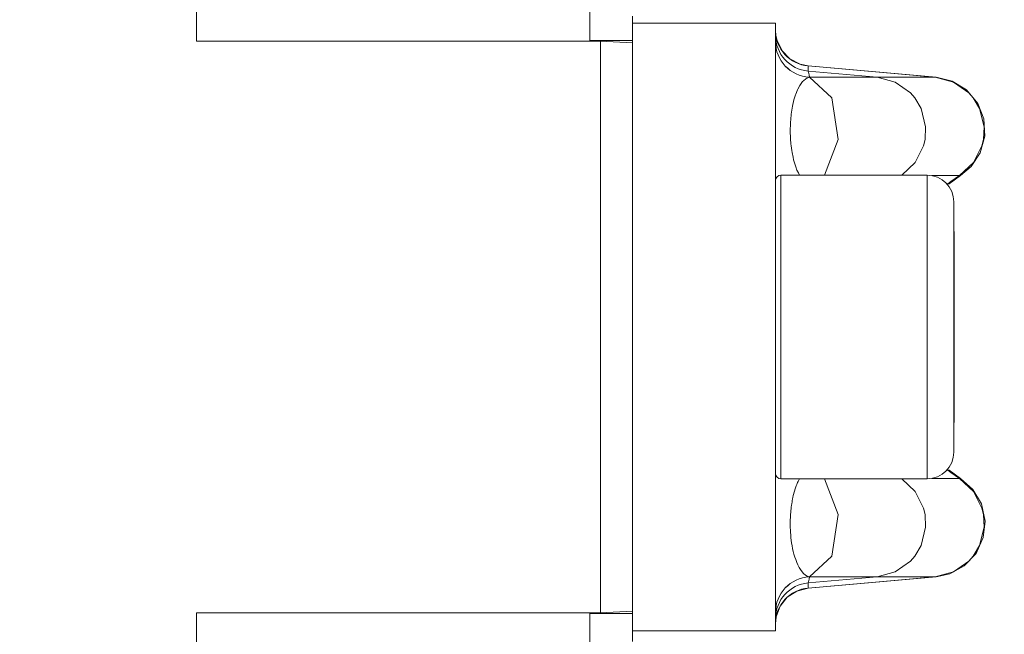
# Model space of a CAD drawing. Header units: metres. Extents: x -1.3 to 9.7, y -0.4 to 3.7.
# Tile 17 of 66: x -0.7383 to -0.7107, y 0.0908 to 0.108. Entities that reach past the tile are written whole.
import ezdxf

# ---------------------------------------------------------------- set-up
doc = ezdxf.new("R2010")
doc.units = ezdxf.units.M
doc.header["$MEASUREMENT"] = 0
doc.linetypes.add('Wipeout_Contour', pattern=[1, 0, -1])
doc.layers.add('152 - Bemaßung_ Beschriftung.Ausbau', color=7, linetype='Continuous')
doc.layers.add('Neubau_301 - Elemente.Linie', color=7, linetype='Continuous')
doc.styles.add('ERSTELLTER_STIL_1', font='txt')
doc.dimstyles.new('ERSTELLTER_STIL__2', dxfattribs={"dimtxt": 0.02, "dimasz": 0.01064, "dimexe": 0.18, "dimexo": 0.0625, "dimgap": 0, "dimtad": 1, "dimzin": 0, "dimdsep": 46, "dimtxsty": 'ERSTELLTER_STIL_1', "dimblk": 'ARROWHEAD_2', "dimblk1": 'ARROWHEAD_2', "dimblk2": 'ARROWHEAD_2', "dimcen": 0.09, "dimse1": 1, "dimse2": 1, "dimclrd": 7, "dimclre": 7, "dimclrt": 7, "dimazin": 0, "dimtfac": 1, "dimtdec": 4, "dimtmove": 0, "dimatfit": 3, "dimfxl": 1, "dimtolj": 1, "dimtzin": 0, "dimarcsym": 0})

# ---------------------------------------------------------------- blocks, each defined once
blk = doc.blocks.new('*D10')
at = {"layer": '152 - Bemaßung_ Beschriftung.Ausbau', "color": 7, "linetype": 'Continuous', "lineweight": 5}
for p, q in [((0.8903238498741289, 0.1463773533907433), (0.8903238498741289, 0.1532233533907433)), ((0.8973238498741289, 0.1423359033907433), (0.8833238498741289, 0.1504188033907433)), ((0.9008238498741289, 0.1463773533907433), (0.879823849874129, 0.1463773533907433)), ((0.8903238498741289, 0.06137735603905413), (0.8903238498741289, 0.1463773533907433)), ((0.8833238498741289, 0.06541880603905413), (0.8973238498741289, 0.05733590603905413)), ((0.9008238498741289, 0.06137735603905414), (0.879823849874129, 0.06137735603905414)), ((0.8903238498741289, -0.1036226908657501), (0.8903238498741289, 0.06137735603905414))]:
    blk.add_line(p, q, dxfattribs=at)
at = {"layer": '152 - Bemaßung_ Beschriftung.Ausbau', "color": 7, "lineweight": 5, "insert": (0.8866528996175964, 0.09128030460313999), "char_height": 0.02, "attachment_point": 7, "rotation": 90, "style": 'ERSTELLTER_STIL_1'}
blk.add_mtext('\\A1;{\\pql;\\fArial|b0|i0|c0|p38;8\\fArial|b0|i0|c0|p38;\\A1{\\H.66x;\\S5^  ;}}', dxfattribs=at)
at = {"color": 254, "linetype": 'Wipeout_Contour', "lineweight": 0, "ltscale": 4.19107671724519}
blk.add_wipeout([(0.8900738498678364, 0.08753030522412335), (0.8900738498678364, 0.12022440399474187), (0.8625738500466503, 0.12022440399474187), (0.8625738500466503, 0.08753030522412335)], dxfattribs=at).dxf.layer = '152 - Bemaßung_ Beschriftung.Ausbau'
blk = doc.blocks.new('ARROWHEAD_2')
at = {"color": 0, "linetype": 'Continuous', "lineweight": 0}
for p, q in [((-0.3781315, -0.655), (0.3781315, 0.655)), ((0, 0), (-1, 0))]:
    blk.add_line(p, q, dxfattribs=at)

msp = doc.modelspace()

# ---------------------------------------------------------------- linework, layer by layer
at = {"layer": 'Neubau_301 - Elemente.Linie', "color": 1, "linetype": 'Continuous', "lineweight": 5}
for p, q in [((-0.7333173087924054, 0.107378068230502), (-0.7333173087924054, 0.1186780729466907)), ((-0.7223173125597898, 0.1091466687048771), (-0.7223173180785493, 0.107378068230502)), ((-0.7211173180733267, 0.107878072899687), (-0.7211173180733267, 0.09087806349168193)), ((-0.7211173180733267, 0.107878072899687), (-0.7171173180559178, 0.107878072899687)), ((-0.7171173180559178, 0.107878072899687), (-0.7171173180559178, 0.09087806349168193)), ((-0.7333173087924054, 0.107378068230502), (-0.7220173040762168, 0.107378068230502)), ((-0.7211173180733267, 0.1073980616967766), (-0.7223173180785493, 0.1073980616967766)), ((-0.722037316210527, 0.1073980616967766), (-0.7220173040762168, 0.107378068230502)), ((-0.7220173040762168, 0.107378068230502), (-0.7211173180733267, 0.1073308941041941)), ((-0.7220173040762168, 0.107378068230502), (-0.7220173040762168, 0.09137806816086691)), ((-0.7162045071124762, 0.1066861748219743), (-0.7126176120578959, 0.1063723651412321)), ((-0.7162044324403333, 0.1066839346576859), (-0.7126445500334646, 0.1063723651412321)), ((-0.7162040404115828, 0.1065421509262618), (-0.7142728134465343, 0.1063723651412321)), ((-0.7142728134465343, 0.1063723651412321), (-0.7161645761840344, 0.1063723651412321)), ((-0.7126445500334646, 0.1063723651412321), (-0.7142728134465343, 0.1063723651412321)), ((-0.7126176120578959, 0.1063723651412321), (-0.7126445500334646, 0.1063723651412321)), ((-0.7169673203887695, 0.09512806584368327), (-0.7169673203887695, 0.1036280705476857)), ((-0.7169673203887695, 0.1036280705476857), (-0.7128753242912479, 0.1036280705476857)), ((-0.7128753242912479, 0.0993780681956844), (-0.7128753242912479, 0.1036280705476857)), ((-0.7119634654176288, 0.1036169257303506), (-0.7127464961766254, 0.1036169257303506)), ((-0.711936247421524, 0.1036169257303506), (-0.7119634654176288, 0.1036169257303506)), ((-0.7122888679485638, 0.1033880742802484), (-0.7123254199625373, 0.1033880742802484)), ((-0.712125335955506, 0.0993780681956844), (-0.712125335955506, 0.1028814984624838)), ((-0.7121207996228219, 0.1013780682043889), (-0.7121207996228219, 0.1016874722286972)), ((-0.7121207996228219, 0.0993780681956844), (-0.7121207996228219, 0.1013780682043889)), ((-0.7128753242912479, 0.09512806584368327), (-0.7128753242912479, 0.0993780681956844)), ((-0.712125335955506, 0.09587463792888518), (-0.712125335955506, 0.0993780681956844)), ((-0.7121207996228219, 0.09737806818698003), (-0.7121207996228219, 0.0993780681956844)), ((-0.7121207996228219, 0.09706866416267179), (-0.7121207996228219, 0.09737806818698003)), ((-0.7123254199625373, 0.09536806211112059), (-0.7122888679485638, 0.09536806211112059)), ((-0.7169673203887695, 0.09512806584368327), (-0.7128753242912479, 0.09512806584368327)), ((-0.7119634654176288, 0.09513921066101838), (-0.7127464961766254, 0.09513921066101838)), ((-0.711936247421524, 0.09513921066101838), (-0.7119634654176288, 0.09513921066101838)), ((-0.7162045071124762, 0.09206996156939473), (-0.7126176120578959, 0.09238377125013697)), ((-0.7126445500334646, 0.09238377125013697), (-0.7162044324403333, 0.09207218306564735)), ((-0.7142728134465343, 0.09238377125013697), (-0.7162040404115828, 0.09221396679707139)), ((-0.7142728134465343, 0.09238377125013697), (-0.7161645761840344, 0.09238377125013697)), ((-0.7126445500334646, 0.09238377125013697), (-0.7142728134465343, 0.09238377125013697)), ((-0.7126176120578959, 0.09238377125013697), (-0.7126445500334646, 0.09238377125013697)), ((-0.7333173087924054, 0.09137806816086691), (-0.7220173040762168, 0.09137806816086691)), ((-0.7333173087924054, 0.08007806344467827), (-0.7333173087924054, 0.09137806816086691)), ((-0.7223173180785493, 0.09137806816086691), (-0.7223173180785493, 0.08961222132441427)), ((-0.7211173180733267, 0.09135805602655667), (-0.7223173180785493, 0.09135805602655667)), ((-0.722037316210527, 0.09135805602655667), (-0.7220173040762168, 0.09137806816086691)), ((-0.7211173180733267, 0.09142522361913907), (-0.7220173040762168, 0.09137806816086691)), ((-0.7211173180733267, 0.09087806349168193), (-0.7171173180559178, 0.09087806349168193))]:
    msp.add_line(p, q, dxfattribs=at)
at = {"layer": 'Neubau_301 - Elemente.Linie', "color": 1, "linetype": 'Continuous', "lineweight": 5, "flags": 128}
for points in [[(-0.721117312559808, 0.10787806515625), (-0.7211173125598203, 0.1080504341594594), (-0.7211173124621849, 0.1080779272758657)], [(-0.7171173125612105, 0.1076823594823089), (-0.717106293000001, 0.1075343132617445), (-0.7170744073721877, 0.1073925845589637), (-0.7169346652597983, 0.1071062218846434), (-0.7167120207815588, 0.1068784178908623), (-0.7164262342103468, 0.1067312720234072), (-0.716204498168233, 0.1066861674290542)], [(-0.7162044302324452, 0.1066839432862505), (-0.7162044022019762, 0.1066738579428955), (-0.7162043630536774, 0.106659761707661), (-0.7162043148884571, 0.106642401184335), (-0.716204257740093, 0.1066217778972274), (-0.7162041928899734, 0.1065983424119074), (-0.7162041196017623, 0.106571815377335), (-0.7162040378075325, 0.1065421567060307)], [(-0.7161664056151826, 0.106372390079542), (-0.7162396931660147, 0.1063457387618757), (-0.7162715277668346, 0.1063265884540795), (-0.7163371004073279, 0.1062697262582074)], [(-0.7162040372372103, 0.1065421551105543), (-0.7162002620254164, 0.1065310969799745), (-0.7161935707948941, 0.1065088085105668), (-0.7161853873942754, 0.1064755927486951), (-0.7161767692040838, 0.1064307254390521), (-0.7161685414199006, 0.1063738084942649)], [(-0.7161645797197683, 0.106372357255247), (-0.7155370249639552, 0.1057931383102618), (-0.7153668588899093, 0.1046223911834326), (-0.7157482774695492, 0.1036280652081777)], [(-0.7142728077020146, 0.1063723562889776), (-0.7137654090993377, 0.1062323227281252), (-0.7133361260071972, 0.1059266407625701), (-0.7132202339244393, 0.1057931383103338), (-0.7130413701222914, 0.1054886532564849), (-0.7129151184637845, 0.1049755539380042), (-0.7129321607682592, 0.1046223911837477), (-0.7129727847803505, 0.1044499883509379), (-0.7132108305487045, 0.1039784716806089), (-0.713577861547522, 0.1036280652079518)], [(-0.712644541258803, 0.1063723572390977), (-0.712134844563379, 0.1062323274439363), (-0.7117036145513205, 0.1059266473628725), (-0.7115871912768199, 0.1057931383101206), (-0.7114075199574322, 0.1054886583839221), (-0.7112806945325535, 0.1049755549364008), (-0.7112978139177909, 0.1046223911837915), (-0.7113386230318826, 0.1044499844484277), (-0.7115777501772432, 0.1039784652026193), (-0.7119634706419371, 0.1036169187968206)], [(-0.7126176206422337, 0.106372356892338), (-0.71217187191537, 0.1062610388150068), (-0.7117690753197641, 0.1060130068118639), (-0.711454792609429, 0.105636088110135), (-0.7112871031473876, 0.1052058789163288), (-0.7112571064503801, 0.1047185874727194), (-0.7113861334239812, 0.1042533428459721), (-0.71164293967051, 0.1038662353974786), (-0.7119362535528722, 0.1036169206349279)], [(-0.7163591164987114, 0.1062450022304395), (-0.7164195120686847, 0.1061619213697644), (-0.7164345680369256, 0.1061374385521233), (-0.7164899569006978, 0.1060327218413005), (-0.716499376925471, 0.1060124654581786), (-0.7165490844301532, 0.1058920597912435), (-0.7165542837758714, 0.1058780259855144), (-0.7165995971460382, 0.1057392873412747), (-0.7166430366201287, 0.1055561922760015), (-0.7166776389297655, 0.1053339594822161), (-0.716679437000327, 0.1053188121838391), (-0.7166985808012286, 0.1050955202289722), (-0.7167000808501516, 0.105067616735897), (-0.7167050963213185, 0.1048754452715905), (-0.7167050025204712, 0.1048393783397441), (-0.7167003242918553, 0.1046828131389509), (-0.7166978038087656, 0.1046404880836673), (-0.7166859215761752, 0.1045027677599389), (-0.7166800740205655, 0.1044512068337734), (-0.7166618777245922, 0.1043206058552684), (-0.7166511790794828, 0.1042569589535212), (-0.7166265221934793, 0.1041324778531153), (-0.7166090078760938, 0.1040576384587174), (-0.7165783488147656, 0.1039458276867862), (-0.7165519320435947, 0.1038645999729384), (-0.7165156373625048, 0.1037707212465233), (-0.7164774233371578, 0.103689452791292), (-0.7164425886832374, 0.1036280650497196)], [(-0.7163371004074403, 0.1062697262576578), (-0.7163591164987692, 0.1062450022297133)], [(-0.7119362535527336, 0.1036169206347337), (-0.7122617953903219, 0.1033880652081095)], [(-0.7122888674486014, 0.1033880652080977), (-0.7122617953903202, 0.1033880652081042)], [(-0.712261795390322, 0.09536806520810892), (-0.7122888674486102, 0.09536806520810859)], [(-0.7122617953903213, 0.09536806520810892), (-0.7119362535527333, 0.09513920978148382)], [(-0.7164425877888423, 0.09512806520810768), (-0.7164521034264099, 0.0951123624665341), (-0.7164831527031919, 0.09505547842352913)], [(-0.7157482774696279, 0.0951280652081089), (-0.7153668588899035, 0.09413373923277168), (-0.7155370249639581, 0.09296299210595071), (-0.7161645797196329, 0.09238377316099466)], [(-0.7135778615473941, 0.09512806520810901), (-0.7132108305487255, 0.09477765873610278), (-0.712972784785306, 0.0943061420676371), (-0.7129321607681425, 0.09413373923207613), (-0.7129151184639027, 0.09378057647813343), (-0.7130413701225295, 0.09326747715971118), (-0.713220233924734, 0.09296299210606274), (-0.7133361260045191, 0.09282948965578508), (-0.7137654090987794, 0.0925238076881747), (-0.7142728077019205, 0.09238377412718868)], [(-0.7119634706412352, 0.09513921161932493), (-0.7115777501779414, 0.09477766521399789), (-0.7113386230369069, 0.09430614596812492), (-0.7112978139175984, 0.09413373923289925), (-0.7112806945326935, 0.09378057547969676), (-0.7114075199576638, 0.09326747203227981), (-0.7115871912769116, 0.09296299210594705), (-0.7117036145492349, 0.09282948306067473), (-0.712134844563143, 0.0925238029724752), (-0.7126445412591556, 0.09238377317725)], [(-0.7119362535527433, 0.09513920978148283), (-0.7115937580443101, 0.09483297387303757), (-0.7113529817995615, 0.0944257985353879), (-0.7112505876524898, 0.09394584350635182), (-0.7113027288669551, 0.09348706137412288), (-0.711503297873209, 0.0930419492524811), (-0.711834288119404, 0.09269045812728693), (-0.712241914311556, 0.09246765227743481), (-0.7126176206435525, 0.09238377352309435)], [(-0.7164973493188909, 0.09502630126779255), (-0.7165232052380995, 0.09496729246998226), (-0.716535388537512, 0.09493656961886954), (-0.7165570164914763, 0.09487679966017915), (-0.7165675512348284, 0.09484499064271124), (-0.7165858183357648, 0.09478498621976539), (-0.7165949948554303, 0.094752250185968), (-0.7166105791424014, 0.09469214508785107), (-0.7166185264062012, 0.09465897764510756), (-0.7166311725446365, 0.09460209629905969), (-0.7166378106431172, 0.09456994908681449), (-0.7166482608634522, 0.09451543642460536), (-0.7166540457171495, 0.09448289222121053), (-0.7166633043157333, 0.09442650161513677), (-0.7166685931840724, 0.09439135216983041), (-0.7166766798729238, 0.0943322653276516), (-0.71668130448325, 0.09429468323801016), (-0.7166879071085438, 0.09423421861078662), (-0.7166916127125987, 0.09419523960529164), (-0.7166964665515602, 0.09413513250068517), (-0.7166990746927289, 0.0940954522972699), (-0.7167020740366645, 0.09403605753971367), (-0.7167035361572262, 0.0939949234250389), (-0.7167048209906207, 0.09393259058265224), (-0.7167050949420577, 0.09388701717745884), (-0.7167044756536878, 0.09381766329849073), (-0.7167031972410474, 0.09376550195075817), (-0.7167001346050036, 0.09368970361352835), (-0.7166968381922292, 0.09363190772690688), (-0.7166908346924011, 0.09355137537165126), (-0.716685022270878, 0.09348892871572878), (-0.7166754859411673, 0.09340467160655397), (-0.7166664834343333, 0.09333820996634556), (-0.7166526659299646, 0.09325190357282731), (-0.7166396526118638, 0.09318265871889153), (-0.7166203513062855, 0.0930956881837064), (-0.7166018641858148, 0.09302523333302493), (-0.7165760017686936, 0.09294064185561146), (-0.7165517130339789, 0.0928711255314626), (-0.716519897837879, 0.09279043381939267), (-0.7164900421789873, 0.09272354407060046), (-0.7164526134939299, 0.09265022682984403), (-0.7164168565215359, 0.09259006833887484), (-0.7163732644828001, 0.09252848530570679), (-0.7163305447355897, 0.09247972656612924), (-0.7162797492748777, 0.09243541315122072), (-0.7162285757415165, 0.09240433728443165), (-0.7161687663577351, 0.09238376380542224)], [(-0.7164831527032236, 0.09505547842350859), (-0.7164973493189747, 0.09502630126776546)], [(-0.716168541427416, 0.09238232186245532), (-0.7161767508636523, 0.09232551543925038), (-0.7161853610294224, 0.0922806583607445), (-0.7161935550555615, 0.0922473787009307), (-0.7162002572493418, 0.09222504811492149), (-0.7162040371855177, 0.0922139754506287)], [(-0.7162044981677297, 0.09206996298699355), (-0.716518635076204, 0.09198970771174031), (-0.716786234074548, 0.09181710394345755), (-0.7169861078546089, 0.091568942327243), (-0.7170977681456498, 0.0912705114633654), (-0.7171173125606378, 0.09107377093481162)], [(-0.7162040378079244, 0.09221397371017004), (-0.716204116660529, 0.09218538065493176), (-0.7162041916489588, 0.0921582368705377), (-0.716204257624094, 0.09213439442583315), (-0.7162043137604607, 0.09211413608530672), (-0.7162043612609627, 0.09209701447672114), (-0.7162044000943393, 0.09208303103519), (-0.7162044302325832, 0.0920721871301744)], [(-0.7211173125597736, 0.09057808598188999), (-0.7211173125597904, 0.09070569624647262), (-0.7211173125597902, 0.09087806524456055)]]:
    msp.add_lwpolyline(points, dxfattribs=at)
at = {"layer": 'Neubau_301 - Elemente.Linie', "color": 1, "linetype": 'Continuous', "lineweight": 5}
for centre, radius, start, end in [((-0.7161173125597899, 0.1076801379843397), 0.0009999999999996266, 180, 265.0021895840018), ((-0.7161173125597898, 0.1075383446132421), 0.0009999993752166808, 179.9996098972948, 265.024725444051), ((-0.7161173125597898, 0.1073700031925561), 0.001000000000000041, 180, 267.063517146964), ((-0.7161173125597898, 0.1073685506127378), 0.001000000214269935, 179.9998945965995, 267.0738630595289), ((-0.7169673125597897, 0.1034780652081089), 0.000150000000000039, 90, 180), ((-0.7128753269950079, 0.1028780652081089), 0.0007500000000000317, 0.2623957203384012, 90), ((-0.7093022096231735, 0.09948371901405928), 0.004916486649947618, 122.7878383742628, 127.4265224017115), ((-1.477117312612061, 0.09937806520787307), 0.7650000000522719, 0.1729661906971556, 0.2623957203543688), ((-1.477117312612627, 0.09937806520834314), 0.7650000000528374, 359.7376042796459, 359.8270338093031), ((-0.7128753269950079, 0.09587806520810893), 0.000750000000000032, 270, 359.7376042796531), ((-0.7093022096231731, 0.09927241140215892), 0.004916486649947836, 232.573477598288, 237.2121616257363), ((-0.7169673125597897, 0.09527806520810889), 0.000150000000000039, 180, 270), ((-0.7161173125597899, 0.09138757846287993), 0.0009999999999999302, 92.94937329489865, 180), ((-0.7161173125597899, 0.09138612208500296), 0.001000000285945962, 92.93646759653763, 179.9996981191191), ((-0.7161173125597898, 0.09121777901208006), 0.0009999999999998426, 94.97524072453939, 180), ((-0.7161173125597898, 0.09107599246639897), 0.0009999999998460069, 94.9978105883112, 180)]:
    msp.add_arc(centre, radius, start, end, dxfattribs=at)

# ---------------------------------------------------------------- next in the draw order: dimensions: what is measured, and where the dimension line sits
at = {"layer": '152 - Bemaßung_ Beschriftung.Ausbau', "color": 7, "linetype": 'Continuous', "lineweight": 5}
dim = msp.add_linear_dim(base=(0.8903238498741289, 0.1463773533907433), p1=(-0.7882562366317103, 0.06137735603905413), p2=(-0.8632672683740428, 0.1463773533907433), angle=90, dimstyle='ERSTELLTER_STIL__2', dxfattribs=at)
dim.commit()
dim.dimension.update_dxf_attribs({"geometry": '*D10', "text_midpoint": (0.8763238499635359, 0.1259156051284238), "dimtype": 160, "text_rotation": 90})

doc.saveas('drawing.dxf')
